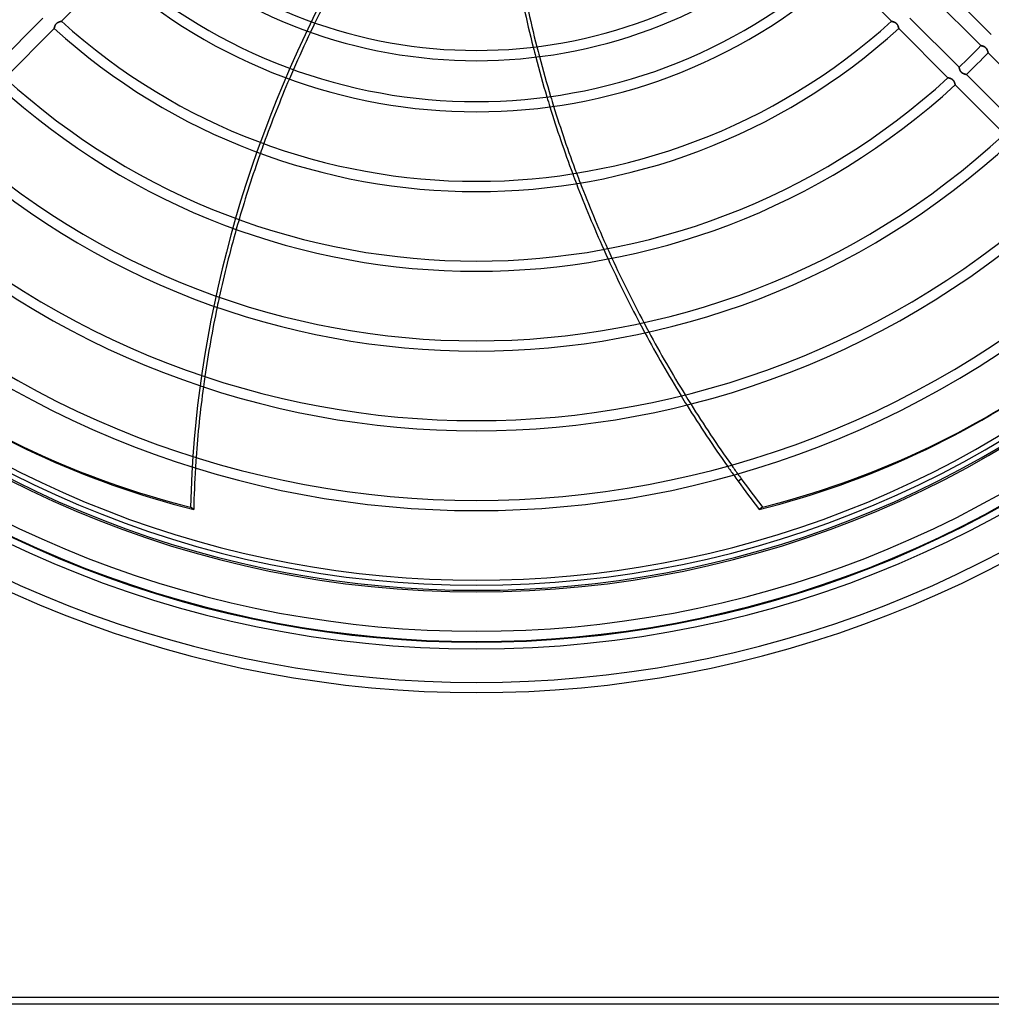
# Model space of a CAD drawing. Header units: millimetres. Extents: x -215 to 215, y -215 to 215.
# Tile 23 of 62: x -68 to 77, y -215 to -68. Entities that reach past the tile are written whole.
import ezdxf

# ---------------------------------------------------------------- set-up
doc = ezdxf.new("R2010")
doc.units = ezdxf.units.MM
doc.layers.add('MAIN-1', color=7, linetype='Continuous')
doc.layers.add('MAIN-2', color=7, linetype='Continuous')

msp = doc.modelspace()

# ---------------------------------------------------------------- linework, layer by layer
at = {"layer": 'MAIN-1'}
for p, q in [((-61.92, -68.39), (-54.58, -61.05)), ((54.58, -61.05), (61.92, -68.39)), ((76.81, -70.34), (69.47, -63)), ((67.92, -64.68), (75.25, -72.02)), ((-64.68, -67.92), (-72.02, -75.25)), ((-62.88, -69.04), (-62.87, -69.01)), ((-62.87, -69.01), (-62.85, -68.98)), ((-62.85, -68.98), (-62.83, -68.94)), ((-62.83, -68.94), (-62.81, -68.91)), ((-62.81, -68.91), (-62.79, -68.88)), ((-62.79, -68.88), (-62.77, -68.84)), ((-62.77, -68.84), (-62.75, -68.81)), ((-62.75, -68.81), (-62.72, -68.78)), ((-62.72, -68.78), (-62.69, -68.75)), ((-62.69, -68.75), (-62.66, -68.72)), ((-62.66, -68.72), (-62.63, -68.69)), ((-62.63, -68.69), (-62.6, -68.67)), ((-62.6, -68.67), (-62.57, -68.64)), ((-62.57, -68.64), (-62.54, -68.62)), ((-62.54, -68.62), (-62.5, -68.6)), ((-62.5, -68.6), (-62.47, -68.58)), ((-62.47, -68.58), (-62.44, -68.56)), ((-62.44, -68.56), (-62.4, -68.55)), ((-62.4, -68.55), (-62.37, -68.53)), ((-62.37, -68.53), (-62.33, -68.52)), ((-62.33, -68.52), (-62.3, -68.5)), ((-62.3, -68.5), (-62.27, -68.49)), ((-62.27, -68.49), (-62.23, -68.48)), ((-62.23, -68.48), (-62.2, -68.47)), ((-62.2, -68.47), (-62.17, -68.46)), ((-62.17, -68.46), (-62.14, -68.45)), ((-62.14, -68.45), (-62.11, -68.44)), ((-62.11, -68.44), (-62.08, -68.43)), ((-62.08, -68.43), (-62.06, -68.43)), ((-62.06, -68.43), (-62.03, -68.42)), ((-62.03, -68.42), (-62.01, -68.41)), ((-62.01, -68.41), (-61.99, -68.41)), ((-61.99, -68.41), (-61.98, -68.41)), ((-61.98, -68.41), (-61.96, -68.4)), ((-61.96, -68.4), (-61.95, -68.4)), ((-61.95, -68.4), (-61.94, -68.4)), ((-61.94, -68.4), (-61.93, -68.4)), ((-61.93, -68.4), (-61.93, -68.39)), ((-61.93, -68.39), (-61.92, -68.39)), ((61.92, -68.39), (61.93, -68.39)), ((61.93, -68.39), (61.93, -68.4)), ((61.93, -68.4), (61.94, -68.4)), ((61.94, -68.4), (61.94, -68.4)), ((61.94, -68.4), (61.96, -68.4)), ((61.96, -68.4), (61.97, -68.4)), ((61.97, -68.4), (61.98, -68.41)), ((61.98, -68.41), (62, -68.41)), ((62, -68.41), (62.02, -68.42)), ((62.02, -68.42), (62.04, -68.42)), ((62.04, -68.42), (62.06, -68.43)), ((62.06, -68.43), (62.09, -68.43)), ((62.09, -68.43), (62.11, -68.44)), ((62.11, -68.44), (62.14, -68.45)), ((62.14, -68.45), (62.17, -68.46)), ((62.17, -68.46), (62.2, -68.47)), ((62.2, -68.47), (62.23, -68.48)), ((62.23, -68.48), (62.26, -68.49)), ((62.26, -68.49), (62.29, -68.5)), ((62.29, -68.5), (62.32, -68.51)), ((62.32, -68.51), (62.35, -68.52)), ((62.35, -68.52), (62.38, -68.54)), ((62.38, -68.54), (62.42, -68.55)), ((62.42, -68.55), (62.45, -68.57)), ((62.45, -68.57), (62.48, -68.59)), ((62.48, -68.59), (62.51, -68.61)), ((62.51, -68.61), (62.54, -68.63)), ((62.54, -68.63), (62.58, -68.65)), ((62.58, -68.65), (62.61, -68.67)), ((62.61, -68.67), (62.64, -68.7)), ((62.64, -68.7), (62.66, -68.72)), ((62.66, -68.72), (62.69, -68.75)), ((62.69, -68.75), (62.72, -68.78)), ((62.72, -68.78), (62.74, -68.81)), ((62.74, -68.81), (62.77, -68.84)), ((62.77, -68.84), (62.79, -68.87)), ((62.79, -68.87), (62.81, -68.9)), ((62.81, -68.9), (62.83, -68.93)), ((62.83, -68.93), (62.84, -68.96)), ((62.84, -68.96), (62.86, -69)), ((62.86, -69), (62.88, -69.03)), ((72.02, -75.25), (64.68, -67.92)), ((-70.34, -76.81), (-63, -69.47)), ((-63, -69.44), (-62.99, -69.43)), ((-63, -69.45), (-63, -69.44)), ((-63, -69.46), (-63, -69.45)), ((-63, -69.47), (-63, -69.46)), ((-63, -69.47), (-63, -69.47)), ((-63, -69.47), (-63, -69.47)), ((-62.99, -69.39), (-62.98, -69.37)), ((-62.99, -69.41), (-62.99, -69.39)), ((-62.99, -69.43), (-62.99, -69.41)), ((-62.98, -69.35), (-62.97, -69.32)), ((-62.98, -69.37), (-62.98, -69.35)), ((-62.97, -69.32), (-62.96, -69.29)), ((-62.96, -69.27), (-62.95, -69.24)), ((-62.96, -69.29), (-62.96, -69.27)), ((-62.95, -69.24), (-62.94, -69.21)), ((-62.94, -69.21), (-62.93, -69.18)), ((-62.93, -69.18), (-62.92, -69.14)), ((-62.92, -69.14), (-62.91, -69.11)), ((-62.91, -69.11), (-62.9, -69.08)), ((-62.9, -69.08), (-62.88, -69.04)), ((62.88, -69.03), (62.89, -69.06)), ((62.89, -69.06), (62.9, -69.09)), ((62.9, -69.09), (62.91, -69.12)), ((62.91, -69.12), (62.92, -69.15)), ((62.92, -69.15), (62.93, -69.18)), ((62.93, -69.18), (62.94, -69.21)), ((62.94, -69.21), (62.95, -69.24)), ((62.95, -69.24), (62.96, -69.27)), ((62.96, -69.27), (62.96, -69.29)), ((62.96, -69.29), (62.97, -69.32)), ((62.97, -69.32), (62.98, -69.34)), ((62.98, -69.34), (62.98, -69.36)), ((62.98, -69.36), (62.99, -69.38)), ((62.99, -69.38), (62.99, -69.4)), ((62.99, -69.4), (62.99, -69.42)), ((62.99, -69.42), (63, -69.43)), ((63, -69.43), (63, -69.44)), ((63, -69.44), (63, -69.46)), ((63, -69.46), (63, -69.46)), ((63, -69.46), (63, -69.47)), ((63, -69.47), (63, -69.47)), ((63, -69.47), (63, -69.47)), ((63, -69.47), (70.34, -76.81)), ((75.25, -72.02), (75.25, -72.02)), ((75.25, -72.02), (75.26, -72.02)), ((75.26, -72.02), (75.26, -72.02)), ((75.26, -72.02), (75.27, -72.02)), ((75.27, -72.02), (75.28, -72.02)), ((75.28, -72.02), (75.3, -72.03)), ((75.3, -72.03), (75.32, -72.03)), ((75.32, -72.03), (75.34, -72.03)), ((75.34, -72.03), (75.36, -72.04)), ((75.36, -72.04), (75.38, -72.04)), ((75.38, -72.04), (75.41, -72.05)), ((75.41, -72.05), (75.43, -72.06)), ((75.43, -72.06), (75.46, -72.06)), ((75.46, -72.06), (75.49, -72.07)), ((75.49, -72.07), (75.52, -72.08)), ((75.52, -72.08), (75.55, -72.09)), ((75.55, -72.09), (75.58, -72.1)), ((75.58, -72.1), (75.62, -72.11)), ((75.62, -72.11), (75.65, -72.13)), ((75.65, -72.13), (75.68, -72.14)), ((75.68, -72.14), (75.72, -72.16)), ((75.72, -72.16), (75.75, -72.17)), ((75.75, -72.17), (75.78, -72.19)), ((75.78, -72.19), (75.82, -72.21)), ((75.82, -72.21), (75.85, -72.23)), ((75.85, -72.23), (75.89, -72.25)), ((75.89, -72.25), (75.92, -72.28)), ((75.92, -72.28), (75.95, -72.3)), ((75.95, -72.3), (75.98, -72.33)), ((75.98, -72.33), (76.01, -72.36)), ((76.01, -72.36), (76.03, -72.39)), ((76.03, -72.39), (76.06, -72.42)), ((76.06, -72.42), (76.08, -72.45)), ((76.08, -72.45), (76.11, -72.49)), ((76.11, -72.49), (76.13, -72.52)), ((76.13, -72.52), (76.15, -72.55)), ((76.15, -72.55), (76.16, -72.59)), ((76.16, -72.59), (76.18, -72.62)), ((76.18, -72.62), (76.2, -72.66)), ((76.2, -72.66), (76.21, -72.69)), ((76.21, -72.69), (76.22, -72.72)), ((76.22, -72.72), (76.24, -72.76)), ((76.24, -72.76), (76.25, -72.79)), ((76.25, -72.79), (76.26, -72.82)), ((76.26, -72.82), (76.27, -72.85)), ((76.27, -72.85), (76.28, -72.88)), ((76.28, -72.88), (76.29, -72.91)), ((76.29, -72.91), (76.29, -72.94)), ((76.29, -72.94), (76.3, -72.96)), ((76.3, -72.96), (76.3, -72.99)), ((76.3, -72.99), (76.31, -73.01)), ((76.31, -73.01), (76.31, -73.03)), ((76.31, -73.03), (76.32, -73.04)), ((76.32, -73.04), (76.32, -73.06)), ((76.32, -73.06), (76.32, -73.07)), ((76.32, -73.07), (76.33, -73.08)), ((76.33, -73.08), (76.33, -73.09)), ((76.33, -73.09), (76.33, -73.09)), ((76.33, -73.09), (76.33, -73.09)), ((76.33, -73.09), (83.66, -80.43)), ((72.02, -75.26), (72.02, -75.25)), ((72.02, -75.25), (72.02, -75.25)), ((72.02, -75.27), (72.02, -75.26)), ((72.02, -75.26), (72.02, -75.26)), ((72.02, -75.28), (72.02, -75.27)), ((72.02, -75.29), (72.02, -75.28)), ((72.03, -75.31), (72.02, -75.29)), ((72.03, -75.33), (72.03, -75.31)), ((72.03, -75.34), (72.03, -75.33)), ((72.04, -75.37), (72.03, -75.34)), ((72.04, -75.39), (72.04, -75.37)), ((72.05, -75.41), (72.04, -75.39)), ((72.06, -75.44), (72.05, -75.41)), ((72.06, -75.46), (72.06, -75.44)), ((72.07, -75.49), (72.06, -75.46)), ((72.08, -75.52), (72.07, -75.49)), ((72.09, -75.55), (72.08, -75.52)), ((72.1, -75.58), (72.09, -75.55)), ((72.11, -75.61), (72.1, -75.58)), ((72.12, -75.64), (72.11, -75.61)), ((72.14, -75.67), (72.12, -75.64)), ((72.15, -75.71), (72.14, -75.67)), ((72.17, -75.74), (72.15, -75.71)), ((72.18, -75.77), (72.17, -75.74)), ((72.2, -75.8), (72.18, -75.77)), ((72.22, -75.83), (72.2, -75.8)), ((72.24, -75.86), (72.22, -75.83)), ((72.26, -75.89), (72.24, -75.86)), ((72.28, -75.92), (72.26, -75.89)), ((72.31, -75.95), (72.28, -75.92)), ((72.33, -75.98), (72.31, -75.95)), ((72.36, -76.01), (72.33, -75.98)), ((72.39, -76.03), (72.36, -76.01)), ((72.42, -76.06), (72.39, -76.03)), ((72.45, -76.08), (72.42, -76.06)), ((72.48, -76.1), (72.45, -76.08)), ((72.51, -76.12), (72.48, -76.1)), ((72.54, -76.14), (72.51, -76.12)), ((72.57, -76.16), (72.54, -76.14)), ((72.61, -76.17), (72.57, -76.16)), ((72.64, -76.19), (72.61, -76.17)), ((72.67, -76.2), (72.64, -76.19)), ((72.7, -76.22), (72.67, -76.2)), ((72.73, -76.23), (72.7, -76.22)), ((72.76, -76.24), (72.73, -76.23)), ((72.79, -76.25), (72.76, -76.24)), ((72.82, -76.26), (72.79, -76.25)), ((72.85, -76.27), (72.82, -76.26)), ((72.88, -76.28), (72.85, -76.27)), ((72.91, -76.28), (72.88, -76.28)), ((72.93, -76.29), (72.91, -76.28)), ((72.96, -76.3), (72.93, -76.29)), ((72.98, -76.3), (72.96, -76.3)), ((73, -76.31), (72.98, -76.3)), ((73.02, -76.31), (73, -76.31)), ((73.03, -76.32), (73.02, -76.31)), ((73.05, -76.32), (73.03, -76.32)), ((73.06, -76.32), (73.05, -76.32)), ((73.07, -76.32), (73.06, -76.32)), ((73.08, -76.33), (73.07, -76.32)), ((73.09, -76.33), (73.08, -76.33)), ((73.09, -76.33), (73.09, -76.33)), ((73.09, -76.33), (73.09, -76.33)), ((80.43, -83.66), (73.09, -76.33)), ((70.34, -76.81), (70.35, -76.81)), ((70.35, -76.81), (70.35, -76.82)), ((70.35, -76.82), (70.36, -76.82)), ((70.36, -76.82), (70.36, -76.82)), ((70.36, -76.82), (70.38, -76.82)), ((70.38, -76.82), (70.39, -76.82)), ((70.39, -76.82), (70.4, -76.83)), ((70.4, -76.83), (70.42, -76.83)), ((70.42, -76.83), (70.44, -76.84)), ((70.44, -76.84), (70.46, -76.84)), ((70.46, -76.84), (70.48, -76.85)), ((70.48, -76.85), (70.51, -76.85)), ((70.51, -76.85), (70.53, -76.86)), ((70.53, -76.86), (70.56, -76.87)), ((70.56, -76.87), (70.59, -76.88)), ((70.59, -76.88), (70.62, -76.89)), ((70.62, -76.89), (70.65, -76.9)), ((70.65, -76.9), (70.68, -76.91)), ((70.68, -76.91), (70.71, -76.92)), ((70.71, -76.92), (70.74, -76.93)), ((70.74, -76.93), (70.77, -76.94)), ((70.77, -76.94), (70.8, -76.96)), ((70.8, -76.96), (70.84, -76.97)), ((70.84, -76.97), (70.87, -76.99)), ((70.87, -76.99), (70.9, -77.01)), ((70.9, -77.01), (70.93, -77.03)), ((70.93, -77.03), (70.96, -77.05)), ((70.96, -77.05), (71, -77.07)), ((71, -77.07), (71.03, -77.09)), ((71.03, -77.09), (71.06, -77.12)), ((71.06, -77.12), (71.08, -77.14)), ((71.08, -77.14), (71.11, -77.17)), ((71.11, -77.17), (71.14, -77.2)), ((71.14, -77.2), (71.16, -77.23)), ((71.16, -77.23), (71.18, -77.26)), ((71.18, -77.26), (71.21, -77.29)), ((71.21, -77.29), (71.23, -77.32)), ((71.23, -77.32), (71.25, -77.35)), ((71.25, -77.35), (71.26, -77.38)), ((71.26, -77.38), (71.28, -77.42)), ((71.28, -77.42), (71.29, -77.45)), ((71.29, -77.45), (71.31, -77.48)), ((71.31, -77.48), (71.32, -77.51)), ((71.32, -77.51), (71.33, -77.54)), ((71.33, -77.54), (71.34, -77.57)), ((71.34, -77.57), (71.35, -77.6)), ((71.35, -77.6), (71.36, -77.63)), ((71.36, -77.63), (71.37, -77.66)), ((71.37, -77.66), (71.38, -77.69)), ((71.38, -77.69), (71.38, -77.71)), ((71.38, -77.71), (71.39, -77.74)), ((71.39, -77.74), (71.4, -77.76)), ((71.4, -77.76), (71.4, -77.78)), ((71.4, -77.78), (71.41, -77.8)), ((71.41, -77.8), (71.41, -77.82)), ((71.41, -77.82), (71.41, -77.84)), ((71.41, -77.84), (71.42, -77.85)), ((71.42, -77.85), (71.42, -77.86)), ((71.42, -77.86), (71.42, -77.88)), ((71.42, -77.88), (71.42, -77.88)), ((71.42, -77.88), (71.42, -77.89)), ((71.42, -77.89), (71.42, -77.89)), ((71.42, -77.89), (71.42, -77.89)), ((71.42, -77.89), (78.76, -85.23)), ((39.03, -136.98), (39.51, -136.63)), ((42.66, -140.85), (42.18, -141.2)), ((195, -215), (-195, -215))]:
    msp.add_line(p, q, dxfattribs=at)
for radius, start, end in [(74.27, 228.5317, 311.4682), (72.74, 228.432, 311.568), (80.37, 228.1108, 311.8892), (81.89, 228.2026, 311.7975), (92.26, 227.8423, 312.1577), (93.79, 227.796, 312.204), (104.16, 313.7416, 316.2585), (105.68, 313.7597, 316.2403), (104.16, 227.5175, 312.4825), (105.68, 227.4811, 312.5189), (117.58, 227.23, 312.7701), (116.05, 227.2593, 312.7407), (127.95, 227.0492, 312.9508), (129.47, 227.025, 312.975), (139.84, 226.8748, 313.1252), (141.37, 226.8546, 313.1455), (153.26, 226.6624, 313.3376), (151.74, 226.7278, 313.2723), (159.36, 226.6451, 313.3549), (160.89, 226.5831, 313.4169), (161, 226.6283, 313.3717), (166.99, 226.5699, 313.43), (168.51, 226.4725, 313.5275)]:
    msp.add_arc((0, 0), radius, start, end, dxfattribs=at)
for centre, major_axis, start_param, end_param in [((97.3, -114.73), (93.22, 128.31), 1.748193, 1.787277), ((142.84, -61.56), (93.22, -128.31), -2.070534, -2.030289), ((143.31, -61.21), (-93.22, 128.31), 1.072981, 1.113186), ((97.3, -114.73), (93.22, 128.31), 1.797032, 1.836035), ((142.84, -61.56), (93.22, -128.31), -2.020247, -1.980137), ((143.31, -61.21), (-93.22, 128.31), 1.123218, 1.163285), ((97.3, -114.73), (93.22, 128.31), 1.845789, 1.912274), ((142.84, -61.56), (93.22, -128.31), -1.970122, -1.902101), ((143.31, -61.21), (-93.22, 128.31), 1.173289, 1.241232), ((97.3, -114.73), (93.22, 128.31), 1.922087, 1.989184), ((143.31, -61.21), (-93.22, 128.31), 1.251217, 1.319129), ((142.84, -61.56), (93.22, -128.31), -1.892104, -1.824113), ((97.3, -114.73), (93.22, 128.31), 1.999115, 2.067199), ((142.84, -61.56), (93.22, -128.31), -1.814107, -1.745949), ((143.31, -61.21), (-93.22, 128.31), 1.329123, 1.3972), ((97.3, -114.73), (93.22, 128.31), 2.077302, 2.146732), ((142.84, -61.56), (93.22, -128.31), -1.735903, -1.667375), ((143.31, -61.21), (-93.22, 128.31), 1.407234, 1.475681), ((27.13, 36.84), (114.2, 157.18), -3.141593, -2.827433), ((-27.13, 36.84), (114.2, -157.18), -0.314159, 0), ((-26.65, 37.19), (-114.2, 157.18), 2.827433, 3.141593), ((97.3, -114.73), (93.22, 128.31), 2.15706, 2.228214), ((142.84, -61.56), (93.22, -128.31), -1.657259, -1.588141), ((143.31, -61.21), (-93.22, 128.31), 1.485784, 1.554819), ((97.3, -114.73), (93.22, 128.31), 2.238824, 2.280953), ((142.84, -61.56), (93.22, -128.31), -1.577921, -1.570796), ((143.31, -61.21), (-93.22, 128.31), 1.565027, 1.570796), ((142.84, -61.56), (93.22, -128.31), -1.570796, -1.537579), ((143.31, -61.21), (-93.22, 128.31), 1.570796, 1.604014)]:
    msp.add_ellipse(centre, major_axis=major_axis, ratio=0.809017, start_param=start_param, end_param=end_param, dxfattribs=at)
at = {"layer": 'MAIN-2'}
for p, q in [((-62.86, -69), (-62.88, -69.03)), ((-62.84, -68.96), (-62.86, -69)), ((-62.83, -68.93), (-62.84, -68.96)), ((-62.81, -68.9), (-62.83, -68.93)), ((-62.79, -68.87), (-62.81, -68.9)), ((-62.77, -68.84), (-62.79, -68.87)), ((-62.74, -68.81), (-62.77, -68.84)), ((-62.72, -68.78), (-62.74, -68.81)), ((-62.69, -68.75), (-62.72, -68.78)), ((-62.66, -68.72), (-62.69, -68.75)), ((-62.64, -68.7), (-62.66, -68.72)), ((-62.61, -68.67), (-62.64, -68.7)), ((-62.58, -68.65), (-62.61, -68.67)), ((-62.54, -68.63), (-62.58, -68.65)), ((-62.51, -68.61), (-62.54, -68.63)), ((-62.48, -68.59), (-62.51, -68.61)), ((-62.45, -68.57), (-62.48, -68.59)), ((-62.42, -68.55), (-62.45, -68.57)), ((-62.38, -68.54), (-62.42, -68.55)), ((-62.35, -68.52), (-62.38, -68.54)), ((-62.32, -68.51), (-62.35, -68.52)), ((-62.29, -68.5), (-62.32, -68.51)), ((-62.26, -68.49), (-62.29, -68.5)), ((-62.23, -68.48), (-62.26, -68.49)), ((-62.2, -68.47), (-62.23, -68.48)), ((-62.17, -68.46), (-62.2, -68.47)), ((-62.14, -68.45), (-62.17, -68.46)), ((-62.11, -68.44), (-62.14, -68.45)), ((-62.09, -68.43), (-62.11, -68.44)), ((-62.06, -68.43), (-62.09, -68.43)), ((-62.04, -68.42), (-62.06, -68.43)), ((-62.02, -68.42), (-62.04, -68.42)), ((-62, -68.41), (-62.02, -68.42)), ((-61.98, -68.41), (-62, -68.41)), ((-61.97, -68.4), (-61.98, -68.41)), ((-61.96, -68.4), (-61.97, -68.4)), ((-61.94, -68.4), (-61.96, -68.4)), ((-61.93, -68.4), (-61.94, -68.4)), ((-61.94, -68.4), (-61.94, -68.4)), ((-61.92, -68.39), (-61.93, -68.39)), ((-61.93, -68.39), (-61.93, -68.4)), ((61.93, -68.39), (61.92, -68.39)), ((61.93, -68.4), (61.93, -68.39)), ((61.94, -68.4), (61.93, -68.4)), ((61.95, -68.4), (61.94, -68.4)), ((61.96, -68.4), (61.95, -68.4)), ((61.98, -68.41), (61.96, -68.4)), ((61.99, -68.41), (61.98, -68.41)), ((62.01, -68.41), (61.99, -68.41)), ((62.03, -68.42), (62.01, -68.41)), ((62.06, -68.43), (62.03, -68.42)), ((62.08, -68.43), (62.06, -68.43)), ((62.11, -68.44), (62.08, -68.43)), ((62.14, -68.45), (62.11, -68.44)), ((62.17, -68.46), (62.14, -68.45)), ((62.2, -68.47), (62.17, -68.46)), ((62.23, -68.48), (62.2, -68.47)), ((62.27, -68.49), (62.23, -68.48)), ((62.3, -68.5), (62.27, -68.49)), ((62.33, -68.52), (62.3, -68.5)), ((62.37, -68.53), (62.33, -68.52)), ((62.4, -68.55), (62.37, -68.53)), ((62.44, -68.56), (62.4, -68.55)), ((62.47, -68.58), (62.44, -68.56)), ((62.5, -68.6), (62.47, -68.58)), ((62.54, -68.62), (62.5, -68.6)), ((62.57, -68.64), (62.54, -68.62)), ((62.6, -68.67), (62.57, -68.64)), ((62.63, -68.69), (62.6, -68.67)), ((62.66, -68.72), (62.63, -68.69)), ((62.69, -68.75), (62.66, -68.72)), ((62.72, -68.78), (62.69, -68.75)), ((62.75, -68.81), (62.72, -68.78)), ((62.77, -68.84), (62.75, -68.81)), ((62.79, -68.88), (62.77, -68.84)), ((62.81, -68.91), (62.79, -68.88)), ((62.83, -68.94), (62.81, -68.91)), ((62.85, -68.98), (62.83, -68.94)), ((62.87, -69.01), (62.85, -68.98)), ((62.88, -69.04), (62.87, -69.01)), ((-62.99, -69.42), (-63, -69.43)), ((-63, -69.43), (-63, -69.44)), ((-63, -69.44), (-63, -69.46)), ((-63, -69.46), (-63, -69.46)), ((-63, -69.46), (-63, -69.47)), ((-63, -69.47), (-63, -69.47)), ((-63, -69.47), (-63, -69.47)), ((-62.98, -69.36), (-62.99, -69.38)), ((-62.99, -69.38), (-62.99, -69.4)), ((-62.99, -69.4), (-62.99, -69.42)), ((-62.97, -69.32), (-62.98, -69.34)), ((-62.98, -69.34), (-62.98, -69.36)), ((-62.96, -69.29), (-62.97, -69.32)), ((-62.95, -69.24), (-62.96, -69.27)), ((-62.96, -69.27), (-62.96, -69.29)), ((-62.94, -69.21), (-62.95, -69.24)), ((-62.93, -69.18), (-62.94, -69.21)), ((-62.92, -69.15), (-62.93, -69.18)), ((-62.91, -69.12), (-62.92, -69.15)), ((-62.9, -69.09), (-62.91, -69.12)), ((-62.89, -69.06), (-62.9, -69.09)), ((-62.88, -69.03), (-62.89, -69.06)), ((62.9, -69.08), (62.88, -69.04)), ((62.91, -69.11), (62.9, -69.08)), ((62.92, -69.14), (62.91, -69.11)), ((62.93, -69.18), (62.92, -69.14)), ((62.94, -69.21), (62.93, -69.18)), ((62.95, -69.24), (62.94, -69.21)), ((62.96, -69.27), (62.95, -69.24)), ((62.96, -69.29), (62.96, -69.27)), ((62.97, -69.32), (62.96, -69.29)), ((62.98, -69.35), (62.97, -69.32)), ((62.98, -69.37), (62.98, -69.35)), ((62.99, -69.39), (62.98, -69.37)), ((62.99, -69.41), (62.99, -69.39)), ((62.99, -69.43), (62.99, -69.41)), ((63, -69.44), (62.99, -69.43)), ((63, -69.45), (63, -69.44)), ((63, -69.46), (63, -69.45)), ((63, -69.47), (63, -69.46)), ((63, -69.47), (63, -69.47)), ((63, -69.47), (63, -69.47)), ((75.26, -72.02), (75.25, -72.02)), ((75.25, -72.02), (75.25, -72.02)), ((75.27, -72.02), (75.26, -72.02)), ((75.26, -72.02), (75.26, -72.02)), ((75.28, -72.02), (75.27, -72.02)), ((75.29, -72.02), (75.28, -72.02)), ((75.31, -72.03), (75.29, -72.02)), ((75.33, -72.03), (75.31, -72.03)), ((75.34, -72.03), (75.33, -72.03)), ((75.37, -72.04), (75.34, -72.03)), ((75.39, -72.04), (75.37, -72.04)), ((75.41, -72.05), (75.39, -72.04)), ((75.44, -72.06), (75.41, -72.05)), ((75.46, -72.06), (75.44, -72.06)), ((75.49, -72.07), (75.46, -72.06)), ((75.52, -72.08), (75.49, -72.07)), ((75.55, -72.09), (75.52, -72.08)), ((75.58, -72.1), (75.55, -72.09)), ((75.61, -72.11), (75.58, -72.1)), ((75.64, -72.12), (75.61, -72.11)), ((75.67, -72.14), (75.64, -72.12)), ((75.71, -72.15), (75.67, -72.14)), ((75.74, -72.17), (75.71, -72.15)), ((75.77, -72.18), (75.74, -72.17)), ((75.8, -72.2), (75.77, -72.18)), ((75.83, -72.22), (75.8, -72.2)), ((75.86, -72.24), (75.83, -72.22)), ((75.89, -72.26), (75.86, -72.24)), ((75.92, -72.28), (75.89, -72.26)), ((75.95, -72.31), (75.92, -72.28)), ((75.98, -72.33), (75.95, -72.31)), ((76.01, -72.36), (75.98, -72.33)), ((76.03, -72.39), (76.01, -72.36)), ((76.06, -72.42), (76.03, -72.39)), ((76.08, -72.45), (76.06, -72.42)), ((76.1, -72.48), (76.08, -72.45)), ((76.12, -72.51), (76.1, -72.48)), ((76.14, -72.54), (76.12, -72.51)), ((76.16, -72.57), (76.14, -72.54)), ((76.17, -72.61), (76.16, -72.57)), ((76.19, -72.64), (76.17, -72.61)), ((76.2, -72.67), (76.19, -72.64)), ((76.22, -72.7), (76.2, -72.67)), ((76.23, -72.73), (76.22, -72.7)), ((76.24, -72.76), (76.23, -72.73)), ((76.25, -72.79), (76.24, -72.76)), ((76.26, -72.82), (76.25, -72.79)), ((76.27, -72.85), (76.26, -72.82)), ((76.28, -72.88), (76.27, -72.85)), ((76.28, -72.91), (76.28, -72.88)), ((76.29, -72.93), (76.28, -72.91)), ((76.3, -72.96), (76.29, -72.93)), ((76.3, -72.98), (76.3, -72.96)), ((76.31, -73), (76.3, -72.98)), ((76.31, -73.02), (76.31, -73)), ((76.32, -73.03), (76.31, -73.02)), ((76.32, -73.05), (76.32, -73.03)), ((76.32, -73.06), (76.32, -73.05)), ((76.32, -73.07), (76.32, -73.06)), ((76.33, -73.08), (76.32, -73.07)), ((76.33, -73.09), (76.33, -73.08)), ((76.33, -73.09), (76.33, -73.09)), ((76.33, -73.09), (76.33, -73.09)), ((72.02, -75.25), (72.02, -75.25)), ((72.02, -75.25), (72.02, -75.26)), ((72.02, -75.26), (72.02, -75.26)), ((72.02, -75.26), (72.02, -75.27)), ((72.02, -75.27), (72.02, -75.28)), ((72.02, -75.28), (72.03, -75.3)), ((72.03, -75.3), (72.03, -75.32)), ((72.03, -75.32), (72.03, -75.34)), ((72.03, -75.34), (72.04, -75.36)), ((72.04, -75.36), (72.04, -75.38)), ((72.04, -75.38), (72.05, -75.41)), ((72.05, -75.41), (72.06, -75.43)), ((72.06, -75.43), (72.06, -75.46)), ((72.06, -75.46), (72.07, -75.49)), ((72.07, -75.49), (72.08, -75.52)), ((72.08, -75.52), (72.09, -75.55)), ((72.09, -75.55), (72.1, -75.58)), ((72.1, -75.58), (72.11, -75.62)), ((72.11, -75.62), (72.13, -75.65)), ((72.13, -75.65), (72.14, -75.68)), ((72.14, -75.68), (72.16, -75.72)), ((72.16, -75.72), (72.17, -75.75)), ((72.17, -75.75), (72.19, -75.78)), ((72.19, -75.78), (72.21, -75.82)), ((72.21, -75.82), (72.23, -75.85)), ((72.23, -75.85), (72.25, -75.89)), ((72.25, -75.89), (72.28, -75.92)), ((72.28, -75.92), (72.3, -75.95)), ((72.3, -75.95), (72.33, -75.98)), ((72.33, -75.98), (72.36, -76.01)), ((72.36, -76.01), (72.39, -76.03)), ((72.39, -76.03), (72.42, -76.06)), ((72.42, -76.06), (72.45, -76.08)), ((72.45, -76.08), (72.49, -76.11)), ((72.49, -76.11), (72.52, -76.13)), ((72.52, -76.13), (72.55, -76.15)), ((72.55, -76.15), (72.59, -76.16)), ((72.59, -76.16), (72.62, -76.18)), ((72.62, -76.18), (72.66, -76.2)), ((72.66, -76.2), (72.69, -76.21)), ((72.69, -76.21), (72.72, -76.22)), ((72.72, -76.22), (72.76, -76.24)), ((72.76, -76.24), (72.79, -76.25)), ((72.79, -76.25), (72.82, -76.26)), ((72.82, -76.26), (72.85, -76.27)), ((72.85, -76.27), (72.88, -76.28)), ((72.88, -76.28), (72.91, -76.29)), ((72.91, -76.29), (72.94, -76.29)), ((72.94, -76.29), (72.96, -76.3)), ((72.96, -76.3), (72.99, -76.3)), ((72.99, -76.3), (73.01, -76.31)), ((73.01, -76.31), (73.03, -76.31)), ((73.03, -76.31), (73.04, -76.32)), ((73.04, -76.32), (73.06, -76.32)), ((73.06, -76.32), (73.07, -76.32)), ((73.07, -76.32), (73.08, -76.33)), ((73.08, -76.33), (73.09, -76.33)), ((73.09, -76.33), (73.09, -76.33)), ((73.09, -76.33), (73.09, -76.33)), ((70.35, -76.81), (70.34, -76.81)), ((70.35, -76.82), (70.35, -76.81)), ((70.36, -76.82), (70.35, -76.82)), ((70.37, -76.82), (70.36, -76.82)), ((70.38, -76.82), (70.37, -76.82)), ((70.4, -76.83), (70.38, -76.82)), ((70.41, -76.83), (70.4, -76.83)), ((70.43, -76.83), (70.41, -76.83)), ((70.45, -76.84), (70.43, -76.83)), ((70.48, -76.85), (70.45, -76.84)), ((70.5, -76.85), (70.48, -76.85)), ((70.53, -76.86), (70.5, -76.85)), ((70.56, -76.87), (70.53, -76.86)), ((70.59, -76.88), (70.56, -76.87)), ((70.62, -76.89), (70.59, -76.88)), ((70.65, -76.9), (70.62, -76.89)), ((70.69, -76.91), (70.65, -76.9)), ((70.72, -76.92), (70.69, -76.91)), ((70.75, -76.94), (70.72, -76.92)), ((70.79, -76.95), (70.75, -76.94)), ((70.82, -76.97), (70.79, -76.95)), ((70.86, -76.98), (70.82, -76.97)), ((70.89, -77), (70.86, -76.98)), ((70.92, -77.02), (70.89, -77)), ((70.96, -77.04), (70.92, -77.02)), ((70.99, -77.06), (70.96, -77.04)), ((71.02, -77.09), (70.99, -77.06)), ((71.05, -77.11), (71.02, -77.09)), ((71.08, -77.14), (71.05, -77.11)), ((71.11, -77.17), (71.08, -77.14)), ((71.14, -77.2), (71.11, -77.17)), ((71.16, -77.23), (71.14, -77.2)), ((71.19, -77.26), (71.16, -77.23)), ((71.21, -77.3), (71.19, -77.26)), ((71.23, -77.33), (71.21, -77.3)), ((71.25, -77.36), (71.23, -77.33)), ((71.27, -77.4), (71.25, -77.36)), ((71.29, -77.43), (71.27, -77.4)), ((71.3, -77.46), (71.29, -77.43)), ((71.31, -77.5), (71.3, -77.46)), ((71.33, -77.53), (71.31, -77.5)), ((71.34, -77.56), (71.33, -77.53)), ((71.35, -77.6), (71.34, -77.56)), ((71.36, -77.63), (71.35, -77.6)), ((71.37, -77.66), (71.36, -77.63)), ((71.38, -77.69), (71.37, -77.66)), ((71.38, -77.71), (71.38, -77.69)), ((71.39, -77.74), (71.38, -77.71)), ((71.4, -77.77), (71.39, -77.74)), ((71.4, -77.79), (71.4, -77.77)), ((71.41, -77.81), (71.4, -77.79)), ((71.41, -77.83), (71.41, -77.81)), ((71.41, -77.85), (71.41, -77.83)), ((71.42, -77.86), (71.41, -77.85)), ((71.42, -77.87), (71.42, -77.86)), ((71.42, -77.88), (71.42, -77.87)), ((71.42, -77.89), (71.42, -77.88)), ((71.42, -77.89), (71.42, -77.89)), ((71.42, -77.89), (71.42, -77.89)), ((-42.18, -141.2), (-42.66, -140.85)), ((0, -152.5), (0, -152.5)), ((0, -153.5), (0, -153.5)), ((194, -214), (-194, -214))]:
    msp.add_line(p, q, dxfattribs=at)
for radius, start, end in [(162, 180, 0), (153.5, 180, 270), (152.5, 180, 270), (153.5, 270, 0), (152.5, 270, 0)]:
    msp.add_arc((0, 0), radius, start, end, dxfattribs=at)
for centre, major_axis, start_param, end_param in [((138.71, 56.74), (-93.22, 128.31), 1.73342, 2.280953), ((96.83, -114.39), (93.22, 128.31), 1.73342, 2.280953), ((97.3, -114.73), (93.22, 128.31), 1.787277, 1.797032), ((142.84, -61.56), (93.22, -128.31), -2.030289, -2.020247), ((143.31, -61.21), (-93.22, 128.31), 1.113186, 1.123218), ((97.3, -114.73), (93.22, 128.31), 1.836035, 1.845789), ((142.84, -61.56), (93.22, -128.31), -1.980137, -1.970122), ((143.31, -61.21), (-93.22, 128.31), 1.163285, 1.173289), ((97.3, -114.73), (93.22, 128.31), 1.912274, 1.922087), ((142.84, -61.56), (93.22, -128.31), -1.902101, -1.892104), ((143.31, -61.21), (-93.22, 128.31), 1.241232, 1.251217), ((97.3, -114.73), (93.22, 128.31), 1.989184, 1.999115), ((142.84, -61.56), (93.22, -128.31), -1.824113, -1.814107), ((143.31, -61.21), (-93.22, 128.31), 1.319129, 1.329123), ((97.3, -114.73), (93.22, 128.31), 2.067199, 2.077302), ((142.84, -61.56), (93.22, -128.31), -1.745949, -1.735903), ((143.31, -61.21), (-93.22, 128.31), 1.3972, 1.407234), ((26.65, 37.19), (-114.2, -157.18), 0, 0.314159), ((97.3, -114.73), (93.22, 128.31), 2.146732, 2.15706), ((142.84, -61.56), (93.22, -128.31), -1.667375, -1.657259), ((143.31, -61.21), (-93.22, 128.31), 1.475681, 1.485784), ((97.3, -114.73), (93.22, 128.31), 2.228214, 2.238824), ((142.84, -61.56), (93.22, -128.31), -1.588141, -1.577921), ((143.31, -61.21), (-93.22, 128.31), 1.554819, 1.565027)]:
    msp.add_ellipse(centre, major_axis=major_axis, ratio=0.809017, start_param=start_param, end_param=end_param, dxfattribs=at)

doc.saveas('drawing.dxf')
